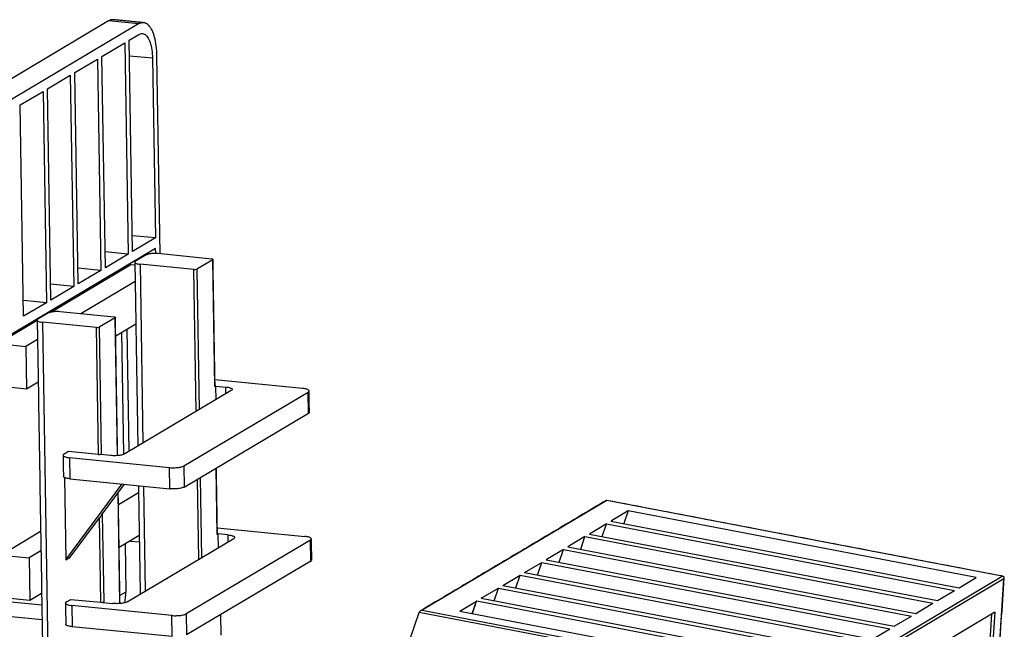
# Model space of a CAD drawing. Header units: inches. Extents: x -59 to 40, y -86 to 20.
# Tile 16 of 74: x 10.54 to 12.31, y -73.28 to -72.18. Entities that reach past the tile are written whole.
import ezdxf

# ---------------------------------------------------------------- set-up
doc = ezdxf.new("R2010")
doc.units = ezdxf.units.IN
doc.header["$MEASUREMENT"] = 0
doc.layers.add('SID-M-S', color=7, linetype='Continuous')

# ---------------------------------------------------------------- blocks, each defined once
blk = doc.blocks.new('dm108465')
at = {"layer": 'SID-M-S'}
for p, q in [((-0.6715, 1.8404), (-0.9591, 1.6695)), ((-0.6175, 1.835), (-0.9051, 1.6641)), ((-0.6175, 1.835), (-0.6715, 1.8404)), ((-0.6343, 1.8058), (-0.6172, 1.816)), ((-0.6834, 1.7767), (-0.6423, 1.8011)), ((-0.6423, 1.8011), (-0.6361, 1.4207)), ((-0.6281, 1.4254), (-0.6343, 1.8058)), ((-0.6772, 1.3962), (-0.6834, 1.7767)), ((-0.5923, 1.7732), (-0.6338, 1.7773)), ((-0.5785, 1.4211), (-0.5843, 1.7779)), ((-0.7325, 1.7475), (-0.6914, 1.7719)), ((-0.6914, 1.7719), (-0.6852, 1.3915)), ((-0.5923, 1.7732), (-0.587, 1.4498)), ((-0.7815, 1.7184), (-0.7405, 1.7428)), ((-0.7405, 1.7428), (-0.7343, 1.3623)), ((-0.7263, 1.3671), (-0.7325, 1.7475)), ((-0.8306, 1.6892), (-0.7895, 1.7136)), ((-0.7895, 1.7136), (-0.7834, 1.3332)), ((-0.7754, 1.3379), (-0.7815, 1.7184)), ((-0.8245, 1.3088), (-0.8306, 1.6892)), ((-0.587, 1.4498), (-0.6286, 1.4539)), ((-0.587, 1.4498), (-0.6281, 1.4254)), ((-0.5867, 1.4308), (-0.9223, 1.2314)), ((-0.6361, 1.4207), (-0.6777, 1.4248)), ((-0.6361, 1.4207), (-0.6772, 1.3962)), ((-0.6037, 1.4192), (-0.6228, 1.4078)), ((-0.5866, 1.4218), (-0.5867, 1.4308)), ((-0.4857, 1.4119), (-0.5829, 1.4216)), ((-0.7754, 1.3162), (-0.6311, 1.402)), ((-0.6311, 1.402), (-0.6241, 1.4013)), ((-0.5177, 1.3929), (-0.6148, 1.4026)), ((-0.6148, 1.4026), (-0.6096, 1.0805)), ((-0.4837, 1.4106), (-0.5125, 1.3935)), ((-0.48, 1.1824), (-0.4837, 1.4106)), ((-0.6852, 1.3915), (-0.7268, 1.3956)), ((-0.6852, 1.3915), (-0.7263, 1.3671)), ((-0.6401, 1.3991), (-0.6401, 1.3966)), ((-0.5136, 1.1375), (-0.5177, 1.3929)), ((-0.5125, 1.3935), (-0.5084, 1.1406)), ((-0.7343, 1.3623), (-0.7758, 1.3665)), ((-0.6236, 1.3715), (-0.7213, 1.3134)), ((-0.7343, 1.3623), (-0.7754, 1.3379)), ((-0.7834, 1.3332), (-0.8249, 1.3373)), ((-0.7834, 1.3332), (-0.8245, 1.3088)), ((-0.7794, 1.3148), (-0.7986, 1.3034)), ((-0.6615, 1.3075), (-0.7587, 1.3171)), ((-0.8708, 1.2596), (-0.8, 1.3016)), ((-0.6935, 1.2885), (-0.7906, 1.2982)), ((-0.7906, 1.2982), (-0.767, -0.158)), ((-0.6595, 1.3062), (-0.6883, 1.2891)), ((-0.6555, 1.058), (-0.6595, 1.3062)), ((-0.6586, 1.2739), (-0.6224, 1.2954)), ((-0.6898, 1.0603), (-0.6935, 1.2885)), ((-0.6883, 1.2891), (-0.6846, 1.0609)), ((-0.6479, 1.2803), (-0.6443, 1.0602)), ((-0.6383, 1.286), (-0.6347, 1.0656)), ((-0.8708, 1.2596), (-0.8204, 1.2546)), ((-0.7994, 1.2671), (-0.8204, 1.2546)), ((-0.8204, 1.2546), (-0.8192, 1.1785)), ((-0.8192, 1.1785), (-0.7982, 1.191)), ((-0.3222, 1.1789), (-0.4799, 1.1945)), ((-0.8695, 1.1835), (-0.8192, 1.1785)), ((-0.4505, 1.175), (-0.6422, 1.0611)), ((-0.5359, 1.0395), (-0.3122, 1.1724)), ((-0.4784, 1.1833), (-0.48, 1.1824)), ((-0.4784, 1.1833), (-0.4605, 1.1815)), ((-0.478, 1.1586), (-0.4784, 1.1833)), ((-0.4603, 1.1692), (-0.4605, 1.1815)), ((-0.3115, 1.1343), (-0.3122, 1.1724)), ((-0.5353, 1.0015), (-0.3115, 1.1343)), ((-0.7437, 1.0656), (-0.7517, 1.0609)), ((-0.6898, 1.0603), (-0.7437, 1.0656)), ((-0.7417, 1.0544), (-0.5619, 1.0365)), ((-0.7417, 1.0544), (-0.7411, 1.0163)), ((-0.6846, 1.0609), (-0.6862, 1.0599)), ((-0.6682, 1.0581), (-0.6862, 1.0599)), ((-0.5612, 0.9985), (-0.5619, 1.0365)), ((-0.5359, 1.0395), (-0.5353, 1.0015)), ((-0.4757, 0.9161), (-0.4777, 1.0357)), ((-0.751, 1.0187), (-0.7486, 0.8707)), ((-0.7411, 1.0163), (-0.5612, 0.9985)), ((-0.5092, 0.8712), (-0.5116, 1.0155)), ((-0.5064, 1.0186), (-0.5041, 0.8743)), ((-0.7486, 0.8707), (-0.647, 1.007)), ((-0.6844, 0.9509), (-0.6429, 1.0066)), ((-0.6084, 1.0032), (-0.6053, 0.8142)), ((-0.6512, 0.7918), (-0.6544, 0.9911)), ((-0.6175, 0.9911), (-0.6537, 0.9695)), ((0.2258, 0.9771), (-0.1065, 0.7797)), ((0.9377, 0.841), (0.2258, 0.9771)), ((0.2644, 0.9585), (0.2341, 0.9404)), ((0.2644, 0.9585), (0.2567, 0.9356)), ((0.891, 0.8386), (0.2644, 0.9585)), ((-0.7407, 0.8754), (-0.6879, 0.9462)), ((-0.6855, 0.794), (-0.6879, 0.9462)), ((-0.6844, 0.9509), (-0.6828, 0.9518)), ((-0.6828, 0.9518), (-0.6803, 0.7946)), ((0.2332, 0.9401), (0.8601, 0.8202)), ((0.2341, 0.9404), (0.2339, 0.94)), ((-0.4756, 0.9283), (-0.3178, 0.9126)), ((0.2255, 0.9353), (0.1945, 0.9169)), ((0.2177, 0.9125), (0.2255, 0.9353)), ((0.2255, 0.9353), (0.8521, 0.8155)), ((-0.7938, 0.9212), (-0.8646, 0.8791)), ((-0.6525, 0.8934), (-0.6162, 0.915)), ((-0.6379, 0.7948), (-0.4461, 0.9087)), ((-0.6321, 0.9035), (-0.6321, 0.9055)), ((-0.3078, 0.9061), (-0.5316, 0.7732)), ((-0.4741, 0.917), (-0.4757, 0.9161)), ((-0.4561, 0.9153), (-0.4741, 0.917)), ((-0.4737, 0.8923), (-0.4741, 0.917)), ((-0.4559, 0.9029), (-0.4561, 0.9153)), ((-0.3072, 0.8681), (-0.3078, 0.9061)), ((0.1865, 0.9122), (0.1556, 0.8938)), ((0.1788, 0.8894), (0.1865, 0.9122)), ((0.1865, 0.9122), (0.8131, 0.7923)), ((0.1945, 0.9169), (0.8211, 0.7971)), ((-0.7932, 0.8866), (-0.8142, 0.8742)), ((-0.6417, 0.8998), (-0.6403, 0.8124)), ((-0.616, 0.902), (-0.6321, 0.9035)), ((0.1476, 0.8891), (0.1166, 0.8707)), ((0.1398, 0.8662), (0.1476, 0.8891)), ((0.1476, 0.8891), (0.7742, 0.7692)), ((0.1556, 0.8938), (0.7822, 0.7739)), ((-0.8646, 0.8791), (-0.8142, 0.8742)), ((-0.8142, 0.8742), (-0.813, 0.7981)), ((-0.7486, 0.8707), (-0.7407, 0.8754)), ((0.1166, 0.8707), (0.7432, 0.7508)), ((-0.3072, 0.8681), (-0.5309, 0.7352)), ((0.0777, 0.8475), (0.1086, 0.8659)), ((0.1009, 0.8431), (0.1086, 0.8659)), ((0.1086, 0.8659), (0.7352, 0.746)), ((0.0387, 0.8244), (0.0697, 0.8428)), ((0.0619, 0.8199), (0.0697, 0.8428)), ((0.0697, 0.8428), (0.6963, 0.7229)), ((0.0777, 0.8475), (0.7043, 0.7277)), ((0.6053, 0.6435), (0.9377, 0.841)), ((0.941, 0.8365), (0.6087, 0.6391)), ((0.8601, 0.8202), (0.891, 0.8386)), ((0.8984, 0.2), (0.941, 0.8365)), ((-0.0002, 0.8012), (0.0307, 0.8196)), ((0.023, 0.7968), (0.0307, 0.8196)), ((0.0307, 0.8196), (0.6573, 0.6998)), ((0.0387, 0.8244), (0.6653, 0.7045)), ((-0.867, 0.8034), (-0.813, 0.7981)), ((-0.813, 0.7981), (-0.792, 0.8105)), ((-0.7474, 0.7946), (-0.7394, 0.7993)), ((-0.7394, 0.7993), (-0.6855, 0.794)), ((-0.6403, 0.8124), (-0.6511, 0.806)), ((-0.0002, 0.8012), (0.6264, 0.6814)), ((0.8211, 0.7971), (0.8521, 0.8155)), ((-0.8763, 0.7979), (-0.7917, 0.7895)), ((-0.5575, 0.7702), (-0.7374, 0.7881)), ((-0.7374, 0.7881), (-0.7368, 0.75)), ((-0.6803, 0.7946), (-0.6819, 0.7936)), ((-0.6819, 0.7936), (-0.6639, 0.7918)), ((-0.0392, 0.7781), (-0.0088, 0.7961)), ((-0.0164, 0.7738), (-0.0088, 0.7961)), ((-0.0085, 0.7966), (0.6184, 0.6766)), ((0.7822, 0.7739), (0.8131, 0.7923)), ((-0.9147, 0.7751), (-0.7912, 0.7628)), ((-0.5569, 0.7322), (-0.5575, 0.7702)), ((-0.5316, 0.7732), (-0.5309, 0.7352)), ((-0.4699, 0.7714), (-0.4693, 0.7346)), ((-0.1276, 0.7302), (-0.1121, 0.7757)), ((0.6035, 0.6388), (-0.1121, 0.7757)), ((-0.1065, 0.7797), (0.6053, 0.6435)), ((-0.0392, 0.7781), (0.5874, 0.6582)), ((0.9247, 0.7763), (0.6179, 0.594)), ((0.7432, 0.7508), (0.7742, 0.7692)), ((0.8802, 0.1892), (0.9194, 0.7731)), ((0.9247, 0.7763), (0.8856, 0.1924)), ((-0.5569, 0.7322), (-0.7368, 0.75)), ((0.7043, 0.7277), (0.7352, 0.746))]:
    blk.add_line(p, q, dxfattribs=at)
for points in [[(-0.5843, 1.7779), (-0.5844, 1.7825), (-0.5847, 1.7869), (-0.585, 1.7913), (-0.5855, 1.7956), (-0.5861, 1.7997), (-0.5868, 1.8037), (-0.5876, 1.8075), (-0.5885, 1.8111), (-0.5895, 1.8145), (-0.5907, 1.8178), (-0.5919, 1.8208), (-0.5932, 1.8236), (-0.5945, 1.8262), (-0.596, 1.8285), (-0.5975, 1.8305), (-0.5991, 1.8323), (-0.6008, 1.8339), (-0.6025, 1.8351), (-0.6043, 1.8361), (-0.6061, 1.8368), (-0.6079, 1.8372), (-0.6098, 1.8373), (-0.6117, 1.8372), (-0.6136, 1.8367), (-0.6156, 1.836), (-0.6175, 1.835)], [(-0.6172, 1.816), (-0.6155, 1.8169), (-0.6138, 1.8174), (-0.6121, 1.8177), (-0.6104, 1.8177), (-0.6087, 1.8174), (-0.6071, 1.8167), (-0.6056, 1.8158), (-0.6041, 1.8146), (-0.6026, 1.8131), (-0.6013, 1.8114), (-0.6, 1.8093), (-0.5987, 1.8071), (-0.5976, 1.8045), (-0.5966, 1.8018), (-0.5957, 1.7988), (-0.5948, 1.7956), (-0.5941, 1.7922), (-0.5935, 1.7887), (-0.593, 1.785), (-0.5927, 1.7811), (-0.5924, 1.7772), (-0.5923, 1.7732)], [(-0.5829, 1.4216), (-0.585, 1.4217), (-0.5872, 1.4218), (-0.5894, 1.4218), (-0.5917, 1.4217), (-0.5939, 1.4216), (-0.596, 1.4213), (-0.5979, 1.421), (-0.5997, 1.4206), (-0.6013, 1.4202), (-0.6026, 1.4197), (-0.6037, 1.4192)], [(-0.6228, 1.4078), (-0.6236, 1.4072), (-0.6241, 1.4067), (-0.6242, 1.4061), (-0.624, 1.4055), (-0.6235, 1.405), (-0.6227, 1.4044), (-0.6216, 1.4039), (-0.6202, 1.4035), (-0.6186, 1.4031), (-0.6168, 1.4028), (-0.6148, 1.4026)], [(-0.4837, 1.4106), (-0.4835, 1.4108), (-0.4834, 1.411), (-0.4835, 1.4112), (-0.4837, 1.4114), (-0.484, 1.4116), (-0.4845, 1.4117), (-0.4851, 1.4118), (-0.4857, 1.4119)], [(-0.7587, 1.3171), (-0.7608, 1.3173), (-0.763, 1.3174), (-0.7652, 1.3174), (-0.7674, 1.3173), (-0.7696, 1.3171), (-0.7717, 1.3169), (-0.7737, 1.3166), (-0.7755, 1.3162), (-0.7771, 1.3158), (-0.7784, 1.3153), (-0.7794, 1.3148)], [(-0.7986, 1.3034), (-0.7994, 1.3028), (-0.7998, 1.3022), (-0.8, 1.3017), (-0.7998, 1.3011), (-0.7993, 1.3005), (-0.7985, 1.3), (-0.7974, 1.2995), (-0.796, 1.2991), (-0.7944, 1.2987), (-0.7926, 1.2984), (-0.7906, 1.2982)], [(-0.6595, 1.3062), (-0.6593, 1.3064), (-0.6592, 1.3066), (-0.6592, 1.3068), (-0.6594, 1.307), (-0.6598, 1.3072), (-0.6603, 1.3073), (-0.6608, 1.3074), (-0.6615, 1.3075)], [(-0.4797, 1.1828), (-0.4797, 1.1828), (-0.4798, 1.1826), (-0.48, 1.1824)], [(-0.4605, 1.1815), (-0.4583, 1.1813), (-0.4564, 1.181), (-0.4546, 1.1806), (-0.453, 1.1802), (-0.4517, 1.1797), (-0.4505, 1.1792), (-0.4497, 1.1786), (-0.4491, 1.178), (-0.4488, 1.1774), (-0.4488, 1.1768), (-0.4491, 1.1762), (-0.4496, 1.1756), (-0.4505, 1.175)], [(-0.3122, 1.1724), (-0.3113, 1.173), (-0.3108, 1.1736), (-0.3105, 1.1742), (-0.3105, 1.1748), (-0.3108, 1.1754), (-0.3114, 1.176), (-0.3122, 1.1765), (-0.3134, 1.1771), (-0.3147, 1.1775), (-0.3163, 1.178), (-0.3181, 1.1784), (-0.32, 1.1787), (-0.3222, 1.1789)], [(-0.7517, 1.0609), (-0.7526, 1.0603), (-0.7531, 1.0597), (-0.7534, 1.0591), (-0.7534, 1.0585), (-0.7531, 1.0579), (-0.7525, 1.0573), (-0.7517, 1.0567), (-0.7505, 1.0562), (-0.7492, 1.0557), (-0.7476, 1.0553), (-0.7458, 1.0549), (-0.7438, 1.0546), (-0.7417, 1.0544)], [(-0.6422, 1.0611), (-0.6433, 1.0605), (-0.6446, 1.06), (-0.6462, 1.0595), (-0.648, 1.0591), (-0.6499, 1.0587), (-0.652, 1.0584), (-0.6543, 1.0582), (-0.6566, 1.058), (-0.6589, 1.0579), (-0.6613, 1.0578), (-0.6637, 1.0579), (-0.666, 1.058), (-0.6682, 1.0581)], [(-0.5619, 1.0365), (-0.5596, 1.0363), (-0.5573, 1.0362), (-0.555, 1.0362), (-0.5526, 1.0362), (-0.5502, 1.0364), (-0.5479, 1.0365), (-0.5457, 1.0368), (-0.5436, 1.0371), (-0.5416, 1.0375), (-0.5399, 1.0379), (-0.5383, 1.0384), (-0.537, 1.0389), (-0.5359, 1.0395)], [(-0.7411, 1.0163), (-0.7432, 1.0166), (-0.7452, 1.0169), (-0.747, 1.0172), (-0.7486, 1.0177), (-0.7499, 1.0182), (-0.751, 1.0187), (-0.7519, 1.0192), (-0.7525, 1.0198), (-0.7528, 1.0204), (-0.7528, 1.0207)], [(-0.5353, 1.0015), (-0.5364, 1.0009), (-0.5377, 1.0004), (-0.5393, 0.9999), (-0.541, 0.9995), (-0.543, 0.9991), (-0.5451, 0.9988), (-0.5473, 0.9985), (-0.5496, 0.9983), (-0.552, 0.9982), (-0.5543, 0.9982), (-0.5567, 0.9982), (-0.559, 0.9983), (-0.5612, 0.9985)], [(-0.4754, 0.9165), (-0.4754, 0.9165), (-0.4755, 0.9163), (-0.4757, 0.9161)], [(-0.4561, 0.9153), (-0.454, 0.915), (-0.4521, 0.9147), (-0.4503, 0.9143), (-0.4487, 0.9139), (-0.4473, 0.9134), (-0.4462, 0.9129), (-0.4454, 0.9123), (-0.4448, 0.9117), (-0.4445, 0.9111), (-0.4445, 0.9105), (-0.4448, 0.9099), (-0.4453, 0.9093), (-0.4461, 0.9087)], [(-0.3078, 0.9061), (-0.307, 0.9067), (-0.3065, 0.9073), (-0.3062, 0.9079), (-0.3062, 0.9085), (-0.3065, 0.9091), (-0.3071, 0.9097), (-0.3079, 0.9103), (-0.309, 0.9108), (-0.3104, 0.9113), (-0.312, 0.9117), (-0.3138, 0.9121), (-0.3157, 0.9124), (-0.3178, 0.9126)], [(-0.7474, 0.7946), (-0.7482, 0.794), (-0.7488, 0.7934), (-0.7491, 0.7928), (-0.7491, 0.7922), (-0.7488, 0.7916), (-0.7482, 0.791), (-0.7473, 0.7904), (-0.7462, 0.7899), (-0.7449, 0.7894), (-0.7433, 0.789), (-0.7415, 0.7886), (-0.7395, 0.7883), (-0.7374, 0.7881)], [(-0.6379, 0.7948), (-0.639, 0.7943), (-0.6403, 0.7937), (-0.6419, 0.7932), (-0.6437, 0.7928), (-0.6456, 0.7924), (-0.6477, 0.7921), (-0.6499, 0.7919), (-0.6522, 0.7917), (-0.6546, 0.7916), (-0.657, 0.7915), (-0.6593, 0.7916), (-0.6616, 0.7917), (-0.6639, 0.7918)], [(-0.5575, 0.7702), (-0.5553, 0.7701), (-0.553, 0.7699), (-0.5506, 0.7699), (-0.5483, 0.77), (-0.5459, 0.7701), (-0.5436, 0.7702), (-0.5414, 0.7705), (-0.5393, 0.7708), (-0.5373, 0.7712), (-0.5356, 0.7716), (-0.534, 0.7721), (-0.5327, 0.7726), (-0.5316, 0.7732)], [(-0.7368, 0.75), (-0.7389, 0.7503), (-0.7409, 0.7506), (-0.7427, 0.751), (-0.7442, 0.7514), (-0.7456, 0.7519), (-0.7467, 0.7524), (-0.7476, 0.7529), (-0.7482, 0.7535), (-0.7484, 0.7541), (-0.7485, 0.7544)]]:
    blk.add_lwpolyline(points, dxfattribs=at)
for centre, radius, start, end in [((-0.6636, 1.8281), 0.0146, 85.6188, 122.7353), ((-0.5163, 1.4034), 0.0105, 262.119, 290.9013), ((-0.692, 1.299), 0.0105, 262.1188, 290.9015), ((-0.3125, 1.1368), 0.00266, 290.6881, 351.5451), ((-0.6883, 1.0707), 0.0105, 262.1193, 290.9004), ((-0.3082, 0.8705), 0.00267, 290.6895, 351.5426), ((-0.717, 0.811), 0.0767, 346.513, 1.0686), ((-0.684, 0.8044), 0.0105, 262.1188, 290.9015)]:
    blk.add_arc(centre, radius, start, end, dxfattribs=at)
for centre, major_axis, ratio, start_param, end_param in [((0.2256, 0.9734), (-0.00072, 0.00409), 0.458908, 5.792419, 6.455516), ((-0.6863, 0.9471), (0.00382, 0.00479), 0.111721, 0.287572, 1.858369), ((0.2304, 0.9411), (0.00404, -0.0003), 0.28356, 5.513861, 5.898258), ((0.9375, 0.8372), (0.00515, 0.0009), 0.709777, 0.613068, 1.398466), ((0.9375, 0.8372), (0.00269, 0.00438), 0.686309, 4.966554, 5.751953), ((-0.0125, 0.7969), (0.00404, -0.0003), 0.28356, 5.898258, 6.282655), ((-0.1105, 0.7767), (0.00173, 0.00367), 0.27734, 1.698642, 1.960441), ((-0.1068, 0.7759), (0.00515, 0.0009), 0.709777, 1.398466, 2.707463)]:
    blk.add_ellipse(centre, major_axis=major_axis, ratio=ratio, start_param=start_param, end_param=end_param, dxfattribs=at)
for points in [[(-0.6085, 1.8373), (-0.6625, 1.8426)], [(-0.6242, 1.4061), (-0.6188, 1.075)], [(-0.4797, 1.1828), (-0.4834, 1.411)], [(-0.8, 1.3017), (-0.7762, -0.166)], [(-0.6552, 1.0581), (-0.6592, 1.3066)], [(-0.3098, 1.1365), (-0.3105, 1.1745)], [(-0.7534, 1.0588), (-0.7528, 1.0207)], [(-0.4754, 0.9165), (-0.4773, 1.0359)], [(-0.6177, 1.0041), (-0.6145, 0.8087)], [(-0.6508, 0.7918), (-0.6541, 0.9916)], [(0.2246, 0.9774), (-0.1098, 0.7787)], [(0.9393, 0.8409), (0.2252, 0.9775)], [(-0.3055, 0.8702), (-0.3061, 0.9082)], [(0.8987, 0.2001), (0.9415, 0.8384)], [(-0.7491, 0.7925), (-0.7485, 0.7544)], [(-0.0162, 0.7737), (-0.0085, 0.7965)]]:
    blk.add_open_spline(points, degree=1, dxfattribs=at)

msp = doc.modelspace()

# ---------------------------------------------------------------- block references
at = {"layer": 'SID-M-S'}
msp.add_blockref('dm108465', (11.37154, -74.02645), dxfattribs=at)

doc.saveas('drawing.dxf')
